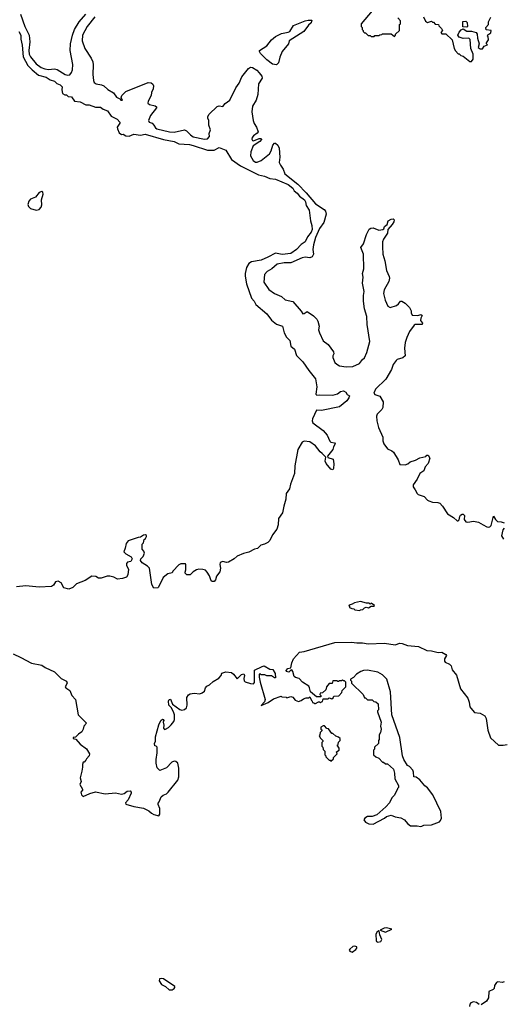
# Model space of a CAD drawing. Extents: x 2087054 to 2277909, y 548907 to 753496.
# Tile 208 of 256: x 2184592 to 2189646, y 639909 to 650197. Entities that reach past the tile are written whole.
import ezdxf

# ---------------------------------------------------------------- set-up
doc = ezdxf.new("R2010")
doc.units = 0

msp = doc.modelspace()

# ---------------------------------------------------------------- linework, layer by layer
at = {"layer": '0CON20XD'}
for points in [[(2184602, 650255), (2184646, 650125), (2184690, 650035), (2184697, 649965), (2184687, 649875), (2184692, 649835), (2184705, 649810), (2184765, 649735), (2184815, 649698), (2184855, 649682), (2184895, 649676), (2184955, 649682), (2184985, 649677), (2185069, 649625), (2185095, 649616), (2185115, 649620), (2185135, 649644), (2185145, 649673), (2185147, 649727), (2185120, 649875), (2185124, 649945), (2185143, 650035), (2185166, 650095), (2185215, 650175), (2185285, 650255)], [(2185378, 650225), (2185296, 650125), (2185248, 650035), (2185245, 649975), (2185274, 649895), (2185338, 649795), (2185355, 649755), (2185360, 649725), (2185356, 649624), (2185362, 649562), (2185370, 649540), (2185390, 649525), (2185446, 649516), (2185472, 649505), (2185515, 649466), (2185573, 649433), (2185605, 649387), (2185638, 649368), (2185650, 649355), (2185668, 649355), (2185652, 649382), (2185660, 649405), (2185703, 649447), (2185935, 649539), (2185965, 649537), (2185985, 649524), (2185992, 649505), (2185988, 649475), (2185970, 649435), (2185967, 649403), (2185934, 649345), (2185933, 649325), (2185950, 649310), (2186008, 649298), (2186021, 649285), (2186021, 649275), (2185959, 649195), (2185937, 649145), (2185944, 649125), (2185975, 649115), (2185995, 649094)], [(2188275, 650290), (2188160, 650155), (2188160, 650125), (2188170, 650115), (2188170, 650095), (2188180, 650085), (2188180, 650075), (2188195, 650060), (2188205, 650060), (2188235, 650030), (2188255, 650030), (2188265, 650020), (2188295, 650020), (2188305, 650030), (2188345, 650030), (2188355, 650040), (2188377, 650043), (2188385, 650050), (2188475, 650050), (2188508, 650022), (2188520, 650035), (2188520, 650045), (2188560, 650085), (2188560, 650145), (2188570, 650155), (2188570, 650185), (2188542, 650215)], [(2188812, 650225), (2188832, 650182), (2188855, 650168), (2188895, 650180), (2188905, 650170), (2188915, 650170), (2188935, 650150), (2188968, 650148), (2188972, 650132), (2189000, 650105), (2189010, 650085), (2188992, 650062), (2189005, 650050), (2189045, 650050), (2189110, 649985), (2189132, 649895), (2189145, 649870), (2189175, 649840), (2189185, 649840), (2189203, 649823), (2189227, 649817), (2189295, 649760), (2189315, 649760), (2189330, 649785), (2189331, 649835), (2189306, 649895), (2189299, 649989), (2189285, 650002), (2189225, 649999), (2189183, 650013), (2189172, 650035), (2189185, 650068), (2189205, 650090), (2189225, 650100), (2189265, 650078), (2189315, 650076), (2189362, 650062), (2189372, 650045), (2189376, 650005), (2189392, 649945), (2189383, 649905), (2189405, 649893), (2189427, 649893), (2189445, 649920), (2189480, 649935), (2189470, 649945), (2189470, 649955), (2189490, 649985), (2189487, 650017), (2189480, 650025), (2189485, 650040), (2189515, 650060), (2189518, 650085), (2189465, 650090), (2189462, 650115), (2189490, 650145), (2189490, 650175), (2189517, 650223)], [(2187275, 649724), (2187235, 649731), (2187175, 649776), (2187108, 649845), (2187097, 649865), (2187098, 649875), (2187175, 649924), (2187224, 649986), (2187265, 650020), (2187329, 650051), (2187398, 650065), (2187415, 650074), (2187455, 650135), (2187576, 650186), (2187605, 650193), (2187645, 650190), (2187639, 650165), (2187611, 650139), (2187562, 650075), (2187409, 649975), (2187401, 649945), (2187335, 649865), (2187309, 649805), (2187295, 649747), (2187275, 649724)], [(2189265, 650120), (2189222, 650122), (2189222, 650178), (2189255, 650180), (2189268, 650168), (2189270, 650125), (2189265, 650120)], [(2184584, 650074), (2184604, 650035), (2184604, 649994), (2184619, 649929), (2184628, 649808), (2184679, 649719), (2184723, 649673), (2184788, 649618), (2184868, 649595), (2184910, 649570), (2184956, 649555), (2184981, 649531), (2185017, 649515), (2185036, 649495), (2185031, 649465), (2185038, 649425), (2185065, 649410), (2185082, 649412), (2185100, 649395), (2185135, 649390), (2185165, 649347), (2185225, 649338), (2185285, 649306), (2185317, 649307), (2185385, 649284), (2185435, 649284), (2185465, 649261), (2185509, 649245), (2185549, 649189), (2185612, 649158), (2185640, 649125), (2185640, 649115), (2185612, 649075), (2185613, 649055), (2185631, 649015), (2185655, 648998), (2185675, 649000), (2185703, 648983), (2185735, 648980), (2185785, 648999), (2185855, 648989), (2185905, 649000), (2186095, 648944), (2186205, 648925), (2186255, 648901), (2186365, 648893), (2186405, 648883), (2186555, 648834), (2186625, 648835), (2186675, 648860), (2186745, 648835), (2186807, 648737), (2186898, 648668), (2187087, 648577), (2187150, 648560), (2187205, 648536), (2187265, 648532), (2187398, 648475), (2187445, 648438), (2187460, 648410), (2187493, 648385), (2187515, 648354), (2187567, 648315), (2187580, 648295), (2187585, 648254), (2187617, 648205), (2187632, 648095), (2187646, 648046), (2187647, 648005), (2187638, 647975), (2187601, 647929), (2187575, 647876), (2187533, 647847), (2187485, 647797), (2187427, 647755), (2187335, 647744), (2187265, 647758), (2187185, 647714), (2187115, 647685), (2187015, 647666), (2186985, 647650), (2186962, 647608), (2186947, 647545), (2186947, 647517), (2186961, 647435), (2187015, 647287), (2187044, 647255), (2187061, 647221), (2187174, 647124), (2187225, 647056), (2187275, 647014), (2187338, 646995), (2187357, 646925), (2187381, 646881), (2187416, 646845), (2187424, 646785), (2187465, 646754), (2187485, 646687), (2187552, 646622), (2187612, 646532), (2187683, 646445), (2187699, 646361), (2187687, 646285), (2187698, 646275), (2187724, 646276), (2187866, 646274), (2187912, 646288), (2187945, 646313), (2187975, 646317), (2188000, 646305), (2188015, 646282), (2188037, 646265), (2188031, 646245), (2188010, 646215), (2187935, 646151), (2187745, 646112), (2187693, 646115), (2187653, 646025), (2187649, 646005), (2187656, 645986), (2187764, 645905), (2187804, 645854), (2187832, 645792), (2187845, 645783), (2187882, 645775), (2187890, 645765), (2187873, 645735), (2187866, 645704), (2187808, 645635), (2187812, 645622), (2187867, 645605), (2187876, 645555), (2187873, 645507), (2187865, 645492), (2187845, 645500), (2187795, 645560), (2187784, 645585), (2187793, 645625), (2187754, 645664), (2187732, 645682), (2187683, 645743), (2187625, 645787), (2187565, 645793), (2187545, 645781), (2187499, 645705), (2187466, 645534), (2187463, 645455), (2187422, 645345), (2187410, 645295), (2187378, 645245), (2187373, 645187), (2187351, 645115), (2187337, 645043), (2187297, 644985), (2187293, 644917), (2187281, 644875), (2187235, 644815), (2187205, 644755), (2187185, 644735), (2187152, 644718), (2187113, 644707), (2187079, 644671), (2187045, 644663), (2186985, 644633), (2186932, 644618)], [(2185995, 649094), (2186011, 649065), (2186025, 649056), (2186156, 649026), (2186205, 649023), (2186316, 649046), (2186337, 649037), (2186376, 648995), (2186405, 648974), (2186525, 648947), (2186555, 648952), (2186574, 648975), (2186573, 649007), (2186586, 649045), (2186569, 649095), (2186568, 649145), (2186558, 649168), (2186558, 649185), (2186571, 649209), (2186655, 649291), (2186675, 649295), (2186715, 649289), (2186740, 649320), (2186789, 649355), (2186851, 649485), (2186886, 649535), (2186912, 649598), (2186982, 649688), (2187005, 649700), (2187024, 649696), (2187069, 649669), (2187093, 649643), (2187124, 649605), (2187125, 649585), (2187086, 649525), (2187080, 649415), (2187063, 649355), (2187026, 649294), (2187017, 649235), (2187032, 649145), (2187043, 649113), (2187067, 649075), (2187083, 649025), (2187075, 649010), (2187035, 648984), (2187021, 648965), (2187018, 648948), (2187024, 648935), (2187035, 648932), (2187095, 648956), (2187115, 648956), (2187118, 648945), (2187101, 648925), (2187033, 648877), (2187007, 648815), (2187004, 648775), (2187032, 648725), (2187055, 648708), (2187075, 648709), (2187115, 648726), (2187201, 648795), (2187219, 648825), (2187238, 648885), (2187255, 648905), (2187265, 648905), (2187290, 648885), (2187305, 648855), (2187310, 648760), (2187304, 648705), (2187316, 648675), (2187345, 648635), (2187364, 648585), (2187497, 648477), (2187587, 648387), (2187685, 648274), (2187774, 648214), (2187788, 648195), (2187796, 648165), (2187772, 648078), (2187725, 648014), (2187685, 647921), (2187661, 647845), (2187657, 647795), (2187662, 647745), (2187650, 647720), (2187625, 647710), (2187575, 647714), (2187545, 647709), (2187424, 647656), (2187355, 647655), (2187282, 647642), (2187228, 647592), (2187180, 647565), (2187152, 647535), (2187143, 647455), (2187196, 647376), (2187255, 647336), (2187328, 647305), (2187365, 647271), (2187445, 647252), (2187532, 647152), (2187550, 647125), (2187565, 647127), (2187595, 647148), (2187662, 647102), (2187696, 647066), (2187708, 647048), (2187720, 646995), (2187716, 646955), (2187724, 646924), (2187765, 646840), (2187815, 646803), (2187870, 646725), (2187874, 646706), (2187864, 646685), (2187866, 646666), (2187887, 646615), (2187906, 646596), (2187935, 646581), (2188005, 646571), (2188073, 646573), (2188144, 646605), (2188173, 646647), (2188196, 646665), (2188221, 646719), (2188250, 646835), (2188222, 647012), (2188219, 647095), (2188196, 647175), (2188184, 647254), (2188185, 647315), (2188192, 647358), (2188175, 647445), (2188180, 647505), (2188173, 647545), (2188187, 647595), (2188184, 647745), (2188158, 647815), (2188185, 647855), (2188215, 647951), (2188245, 648008), (2188262, 648018), (2188285, 648021), (2188345, 647996), (2188386, 648004), (2188397, 648013), (2188406, 648035), (2188431, 648055), (2188443, 648095), (2188475, 648113), (2188496, 648116), (2188507, 648105), (2188503, 648085), (2188486, 648055), (2188440, 648005), (2188436, 647965), (2188394, 647905), (2188385, 647875), (2188382, 647825), (2188388, 647745), (2188408, 647678), (2188424, 647575), (2188452, 647515), (2188456, 647495), (2188449, 647461), (2188400, 647375), (2188395, 647335), (2188410, 647265), (2188438, 647205), (2188465, 647190), (2188531, 647209), (2188552, 647228), (2188570, 647255), (2188585, 647256), (2188620, 647235), (2188665, 647190), (2188682, 647155), (2188682, 647135), (2188695, 647110), (2188753, 647107), (2188785, 647117), (2188798, 647105), (2188783, 647077), (2188780, 647055), (2188800, 647025), (2188798, 647012), (2188725, 647012), (2188714, 647006), (2188665, 646940), (2188639, 646875), (2188622, 646825), (2188614, 646765), (2188619, 646685), (2188595, 646662), (2188535, 646646), (2188525, 646637), (2188495, 646594), (2188478, 646542), (2188418, 646442), (2188312, 646335), (2188292, 646295), (2188305, 646281), (2188355, 646264), (2188392, 646205), (2188386, 646145), (2188377, 646123), (2188327, 646075), (2188321, 646055), (2188324, 646006), (2188341, 645935), (2188386, 645835), (2188386, 645795), (2188399, 645765), (2188435, 645713), (2188482, 645692), (2188497, 645677), (2188547, 645597), (2188565, 645550), (2188620, 645545), (2188648, 645555), (2188674, 645576), (2188727, 645593), (2188775, 645618), (2188835, 645632), (2188845, 645648), (2188860, 645645), (2188878, 645615), (2188862, 645558), (2188831, 645525), (2188816, 645484), (2188772, 645455), (2188746, 645394), (2188703, 645337), (2188704, 645315), (2188726, 645286), (2188744, 645245), (2188755, 645236), (2188820, 645215), (2188854, 645175), (2188868, 645168), (2188906, 645154), (2188961, 645151), (2188984, 645144), (2189010, 645115), (2189063, 645035), (2189126, 644996), (2189165, 644962), (2189175, 644962), (2189185, 644971), (2189190, 645005), (2189199, 645021), (2189215, 645030), (2189225, 645029), (2189241, 645015), (2189236, 644975), (2189255, 644950), (2189275, 644947), (2189335, 644957), (2189388, 644948), (2189435, 644917), (2189475, 644897), (2189495, 644894), (2189505, 644897), (2189518, 644912), (2189545, 645010), (2189565, 644973), (2189585, 644952), (2189625, 644951), (2189655, 644941)], [(2184765, 648206), (2184795, 648212), (2184815, 648238), (2184823, 648263), (2184820, 648315), (2184837, 648375), (2184833, 648395), (2184825, 648400), (2184795, 648391), (2184759, 648341), (2184705, 648320), (2184689, 648301), (2184679, 648265), (2184683, 648245), (2184705, 648225), (2184765, 648206)], [(2189654, 644885), (2189642, 644865), (2189628, 644805), (2189649, 644769)], [(2186932, 644618), (2186865, 644591), (2186835, 644563), (2186775, 644529), (2186755, 644526), (2186715, 644534), (2186688, 644525), (2186684, 644505), (2186689, 644465), (2186682, 644428), (2186649, 644381), (2186638, 644345), (2186625, 644328), (2186605, 644327), (2186594, 644334), (2186577, 644385), (2186553, 644425), (2186534, 644444), (2186505, 644453), (2186465, 644456), (2186440, 644450), (2186405, 644427), (2186375, 644397), (2186340, 644395), (2186323, 644413), (2186320, 644425), (2186327, 644447), (2186330, 644505), (2186325, 644510), (2186275, 644510), (2186255, 644500), (2186194, 644436), (2186185, 644418), (2186142, 644408), (2186090, 644370), (2186043, 644267), (2186035, 644260), (2185995, 644258), (2185974, 644295), (2185948, 644465), (2185928, 644485), (2185871, 644521), (2185856, 644545), (2185859, 644565), (2185882, 644588), (2185896, 644624), (2185890, 644645), (2185873, 644665), (2185873, 644715), (2185885, 644730), (2185893, 644767), (2185907, 644775), (2185916, 644795), (2185916, 644806), (2185908, 644815), (2185885, 644811), (2185855, 644788), (2185830, 644785), (2185725, 644750), (2185704, 644725), (2185696, 644674), (2185682, 644635), (2185703, 644615), (2185757, 644585), (2185769, 644565), (2185755, 644537), (2185720, 644530), (2185707, 644515), (2185707, 644495), (2185728, 644455), (2185722, 644395), (2185707, 644373), (2185665, 644358), (2185615, 644350), (2185575, 644373), (2185535, 644383), (2185505, 644382), (2185445, 644360), (2185415, 644360), (2185387, 644377), (2185345, 644382), (2185275, 644338), (2185185, 644303), (2185147, 644263), (2185105, 644248), (2185055, 644259), (2185024, 644314), (2184995, 644330), (2184967, 644323), (2184945, 644287), (2184925, 644275), (2184795, 644268), (2184655, 644282), (2184558, 644272)], [(2188145, 644022), (2188155, 644030), (2188177, 644033), (2188195, 644050), (2188213, 644057), (2188238, 644052), (2188265, 644070), (2188295, 644070), (2188300, 644075), (2188265, 644100), (2188255, 644090), (2188245, 644100), (2188215, 644100), (2188155, 644118), (2188090, 644105), (2188065, 644088), (2188035, 644080), (2188030, 644075), (2188040, 644065), (2188040, 644055), (2188063, 644043), (2188085, 644040), (2188095, 644030), (2188145, 644022)], [(2184525, 643572), (2184605, 643531), (2184715, 643473), (2184825, 643454), (2184859, 643429), (2184955, 643384), (2185025, 643314), (2185081, 643285), (2185088, 643265), (2185069, 643225), (2185075, 643215), (2185116, 643186), (2185136, 643136), (2185174, 643095), (2185203, 642933), (2185292, 642845), (2185262, 642815), (2185257, 642783), (2185243, 642757), (2185207, 642733), (2185175, 642700), (2185150, 642695), (2185150, 642685), (2185178, 642678), (2185225, 642628), (2185289, 642579), (2185322, 642525), (2185320, 642505), (2185290, 642475), (2185285, 642460), (2185265, 642440), (2185255, 642440), (2185248, 642415), (2185250, 642385), (2185243, 642343), (2185224, 642274), (2185233, 642235), (2185222, 642205), (2185248, 642155), (2185248, 642145), (2185230, 642125), (2185238, 642098), (2185255, 642079), (2185325, 642113), (2185385, 642128), (2185485, 642109), (2185595, 642117), (2185655, 642104), (2185685, 642113), (2185715, 642134), (2185745, 642140), (2185757, 642127), (2185758, 642115), (2185726, 642044), (2185698, 642015), (2185700, 642000), (2185785, 641974), (2185885, 641957), (2185941, 641931), (2185968, 641905), (2185995, 641891), (2186045, 641878), (2186058, 641895), (2186057, 641955), (2186038, 641995), (2186038, 642012), (2186050, 642025), (2186070, 642075), (2186090, 642095), (2186125, 642108), (2186145, 642127), (2186245, 642251), (2186255, 642285), (2186257, 642377), (2186245, 642428), (2186225, 642447), (2186205, 642450), (2186182, 642438), (2186125, 642379), (2186055, 642350), (2186028, 642378), (2186017, 642427), (2186017, 642465), (2186030, 642535), (2186028, 642595), (2186017, 642607), (2186005, 642610), (2186000, 642635), (2186012, 642658), (2186013, 642705), (2186045, 642830), (2186068, 642875), (2186083, 642887), (2186090, 642885), (2186098, 642875), (2186092, 642855), (2186098, 642825), (2186094, 642794), (2186105, 642780), (2186117, 642783), (2186149, 642801), (2186175, 642828), (2186203, 642865), (2186209, 642885), (2186209, 642935), (2186199, 642965), (2186175, 643010), (2186150, 643035), (2186147, 643075), (2186155, 643092), (2186168, 643098), (2186190, 643045), (2186265, 642990), (2186285, 642983), (2186315, 642990), (2186334, 643006), (2186343, 643035), (2186340, 643115), (2186355, 643142), (2186375, 643153), (2186415, 643158), (2186475, 643153), (2186498, 643162), (2186525, 643180), (2186533, 643217), (2186547, 643233), (2186575, 643248), (2186615, 643282), (2186672, 643315), (2186696, 643344), (2186705, 643368), (2186747, 643383), (2186805, 643374), (2186825, 643359), (2186865, 643308), (2186911, 643355), (2186935, 643360), (2186940, 643345), (2186934, 643314), (2186937, 643287), (2186948, 643278), (2187005, 643262), (2187035, 643258), (2187045, 643270), (2187045, 643400), (2187125, 643440), (2187146, 643446), (2187205, 643410), (2187238, 643408), (2187262, 643365), (2187265, 643320), (2187255, 643320), (2187225, 643340), (2187175, 643340), (2187155, 643350), (2187115, 643350), (2187105, 643360), (2187093, 643357), (2187093, 643327), (2187106, 643276), (2187159, 643095), (2187152, 643068), (2187115, 643032), (2187187, 643063), (2187245, 643102), (2187325, 643130), (2187333, 643123), (2187377, 643117), (2187385, 643110), (2187426, 643126), (2187445, 643118), (2187470, 643085), (2187505, 643072), (2187535, 643082), (2187558, 643102), (2187585, 643110), (2187615, 643110), (2187625, 643120), (2187642, 643082), (2187650, 643075), (2187652, 643062), (2187665, 643060), (2187675, 643050), (2187685, 643050), (2187715, 643070), (2187725, 643070), (2187735, 643060), (2187745, 643070), (2187758, 643072), (2187765, 643100), (2187815, 643100), (2187825, 643110), (2187855, 643100), (2187868, 643112), (2187875, 643130), (2187928, 643132), (2187960, 643165), (2187962, 643188), (2188000, 643225), (2188000, 643275), (2187988, 643288), (2187975, 643290), (2187965, 643300), (2187955, 643290), (2187935, 643290), (2187925, 643280), (2187915, 643280), (2187905, 643290), (2187865, 643290), (2187858, 643262), (2187825, 643260), (2187800, 643225), (2187790, 643195), (2187758, 643162), (2187732, 643158), (2187730, 643145), (2187740, 643135), (2187738, 643122), (2187695, 643120), (2187630, 643175), (2187622, 643215), (2187613, 643233), (2187546, 643276), (2187512, 643312), (2187474, 643324), (2187460, 643335), (2187448, 643385), (2187435, 643402), (2187425, 643400), (2187405, 643380), (2187380, 643385), (2187378, 643395), (2187395, 643418), (2187427, 643423), (2187437, 643475), (2187453, 643517), (2187515, 643588), (2187565, 643596), (2187885, 643689), (2188061, 643691), (2188115, 643684), (2188175, 643685), (2188235, 643676), (2188405, 643681), (2188515, 643664), (2188565, 643682), (2188588, 643678), (2188645, 643657), (2188758, 643648), (2188845, 643605), (2188895, 643602), (2188965, 643586), (2189005, 643589), (2189046, 643565), (2189051, 643555), (2189033, 643517), (2189032, 643495), (2189039, 643485), (2189085, 643461), (2189101, 643445), (2189111, 643405), (2189157, 643347), (2189198, 643205), (2189276, 643106), (2189290, 643065), (2189297, 643017), (2189305, 643002), (2189345, 642956), (2189405, 642950), (2189453, 642923), (2189466, 642895), (2189483, 642773), (2189513, 642693), (2189595, 642616), (2189645, 642616), (2189685, 642623)], [(2188785, 641767), (2188795, 641770), (2188815, 641781), (2188895, 641784), (2188978, 641815), (2188991, 641829), (2189000, 641855), (2188994, 641925), (2188909, 642099), (2188852, 642172), (2188825, 642192), (2188775, 642253), (2188735, 642282), (2188710, 642285), (2188708, 642335), (2188700, 642355), (2188665, 642392), (2188644, 642404), (2188607, 642465), (2188594, 642504), (2188563, 642695), (2188482, 642935), (2188467, 643175), (2188427, 643305), (2188385, 643353), (2188335, 643380), (2188225, 643399), (2188185, 643397), (2188158, 643385), (2188112, 643358), (2188080, 643325), (2188050, 643305), (2188050, 643295), (2188060, 643285), (2188060, 643265), (2188180, 643145), (2188195, 643110), (2188205, 643110), (2188225, 643090), (2188275, 643090), (2188292, 643072), (2188315, 643070), (2188338, 643048), (2188340, 642985), (2188330, 642975), (2188330, 642965), (2188370, 642855), (2188362, 642815), (2188368, 642785), (2188362, 642748), (2188350, 642725), (2188350, 642675), (2188340, 642665), (2188340, 642635), (2188300, 642595), (2188300, 642575), (2188290, 642565), (2188290, 642515), (2188313, 642493), (2188345, 642480), (2188385, 642440), (2188395, 642440), (2188415, 642420), (2188435, 642420), (2188500, 642365), (2188510, 642325), (2188512, 642265), (2188550, 642195), (2188550, 642175), (2188540, 642165), (2188540, 642155), (2188505, 642090), (2188482, 642065), (2188458, 642015), (2188419, 641971), (2188325, 641890), (2188275, 641872), (2188228, 641872), (2188200, 641855), (2188190, 641835), (2188205, 641812), (2188240, 641795), (2188285, 641790), (2188406, 641854), (2188425, 641872), (2188474, 641886), (2188515, 641869), (2188576, 641856), (2188615, 641837), (2188645, 641798), (2188675, 641772), (2188746, 641774), (2188785, 641767)], [(2187845, 642450), (2187870, 642475), (2187872, 642488), (2187910, 642525), (2187902, 642548), (2187930, 642565), (2187930, 642585), (2187910, 642615), (2187920, 642625), (2187922, 642648), (2187940, 642665), (2187940, 642685), (2187925, 642700), (2187895, 642710), (2187865, 642740), (2187855, 642740), (2187818, 642788), (2187802, 642792), (2187778, 642818), (2187765, 642820), (2187740, 642805), (2187740, 642785), (2187750, 642775), (2187750, 642765), (2187732, 642748), (2187730, 642725), (2187720, 642715), (2187730, 642705), (2187732, 642692), (2187760, 642665), (2187760, 642655), (2187750, 642645), (2187750, 642605), (2187760, 642595), (2187762, 642572), (2187780, 642555), (2187780, 642515), (2187790, 642505), (2187790, 642495), (2187825, 642460), (2187835, 642460), (2187845, 642450)], [(2188335, 640557), (2188365, 640564), (2188376, 640586), (2188356, 640635), (2188350, 640675), (2188345, 640677), (2188325, 640661), (2188315, 640638), (2188316, 640576), (2188321, 640565), (2188335, 640557)], [(2188415, 640664), (2188480, 640695), (2188425, 640709), (2188400, 640705), (2188360, 640685), (2188415, 640664)], [(2188065, 640453), (2188105, 640481), (2188114, 640495), (2188115, 640510), (2188096, 640516), (2188075, 640513), (2188042, 640485), (2188036, 640475), (2188041, 640465), (2188065, 640453)], [(2186155, 640060), (2186185, 640061), (2186207, 640075), (2186215, 640085), (2186213, 640095), (2186095, 640174), (2186071, 640179), (2186053, 640175), (2186050, 640155), (2186075, 640116), (2186115, 640096), (2186155, 640060)], [(2189656, 640144), (2189634, 640136), (2189588, 640142), (2189575, 640138), (2189553, 640105), (2189549, 640075), (2189541, 640065), (2189495, 640042), (2189491, 639975), (2189470, 639940), (2189415, 639904)], [(2189395, 639907), (2189365, 639929), (2189335, 639936), (2189306, 639924), (2189295, 639910), (2189291, 639885)]]:
    msp.add_lwpolyline(points, dxfattribs=at)

doc.saveas('drawing.dxf')
